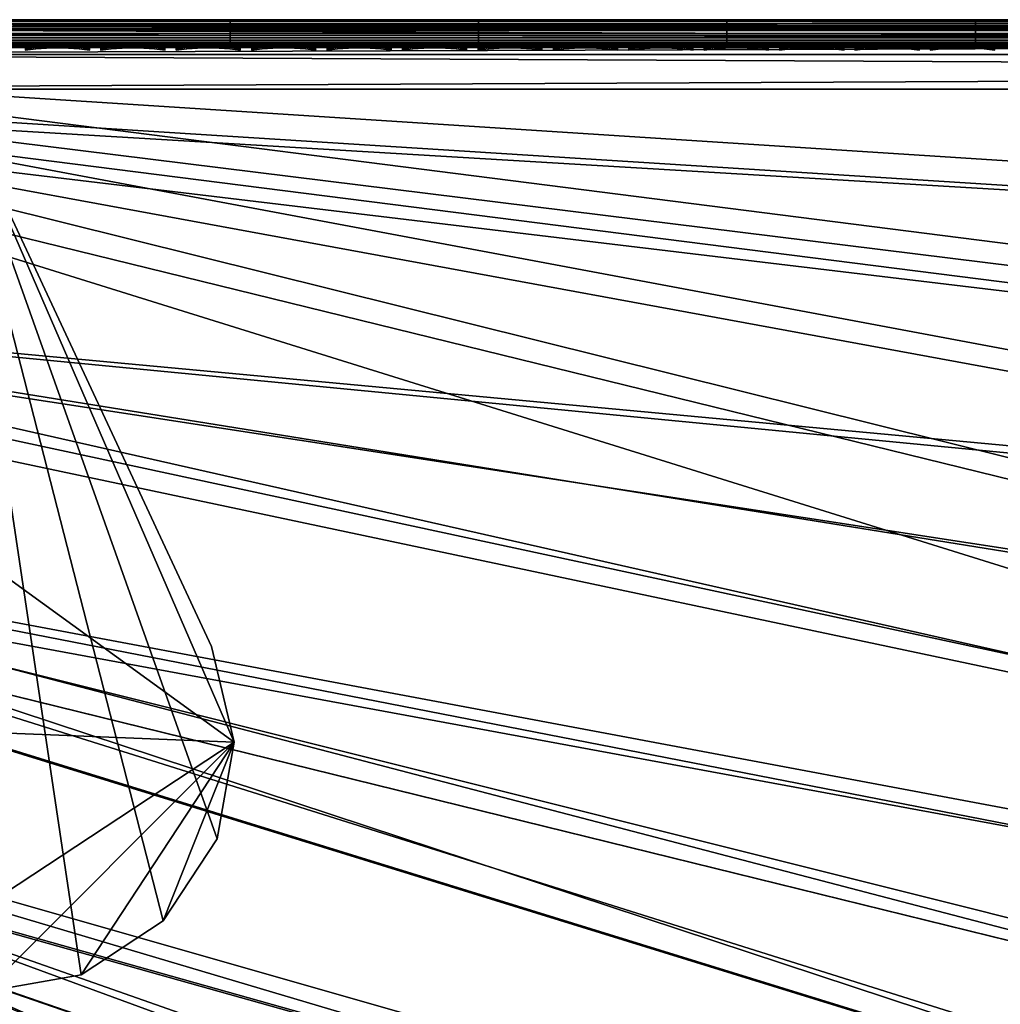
# Model space of a CAD drawing. Header units: inches. Extents: x -6.6 to 28, y -34.7 to 0.
# Tile 71 of 118: x 3 to 6.6, y -3.5 to 0. Entities that reach past the tile are written whole.
import ezdxf

# ---------------------------------------------------------------- set-up
doc = ezdxf.new("R2010")
doc.units = ezdxf.units.IN
doc.header["$LTSCALE"] = 0.03937
doc.header["$MEASUREMENT"] = 0
for name, color, linetype in [('A-FURN-3-ST', 151, 'Continuous'), ('A-FURN-3-ST-LGHW', 32, 'Continuous'), ('A-FURN-3-ST-SEAM', 250, 'Continuous'), ('A-FURN-3-STITCH', 15, 'Continuous')]:
    doc.layers.add(name, color=color, linetype=linetype)
doc.layers.add('A-FURN-3-ST-LM', color=7, linetype='Continuous', true_color=0xffbd7a)

msp = doc.modelspace()

# ---------------------------------------------------------------- meshes
at = {"layer": 'A-FURN-3-ST'}
mesh = msp.add_polyface(dxfattribs=at)
corners = [(25.4519, -12.8555, 17.3055), (25.7576, -12.0646, 17.3055), (25.6619, -12.029, 17.5024), (25.3571, -12.8175, 17.5024), (25.528, -11.9791, 17.6781), (25.2245, -12.7644, 17.6781), (25.3632, -11.9178, 17.8209), (25.0613, -12.699, 17.8209), (25.1786, -11.849, 17.9228), (24.8785, -12.6257, 17.9228), (24.9868, -11.7776, 17.9817), (24.6885, -12.5496, 17.9817), (24.9001, -11.4336, 18), (25.2647, -11.0027, 17.9817), (25.4185, -9.8873, 18), (25.5222, -10.2256, 17.9817), (25.7595, -9.4471, 17.9817), (25.7173, -10.2876, 17.9228), (25.9559, -9.5044, 17.9228), (25.9457, -11.2375, 17.5024), (25.8106, -11.1909, 17.6781), (25.6444, -11.1336, 17.8209), (25.4582, -11.0694, 17.9228), (25.4785, -12.997, 16.9008), (26.0555, -11.4685, 16.9008), (25.8128, -12.0852, 17.1009), (25.8612, -8.3176, 18), (24.3071, -12.9529, 18), (25.9049, -10.3473, 17.8209), (25.4887, -12.8702, 5.2891), (25.4361, -12.8491, 5.1956), (25.7416, -12.0587, 5.1956), (25.7947, -12.0784, 5.2891), (25.3676, -12.8216, 5.1182), (25.6724, -12.0329, 5.1182), (25.2269, -12.7653, 5.0303), (25.5304, -11.98, 5.0303), (25.813, -11.1917, 5.0303), (25.9563, -11.2412, 5.1182), (25.0228, -12.8135, 5), (25.5916, -11.3069, 5), (26.0638, -11.4714, 5.5004), (25.4866, -13.0002, 5.5004), (25.8276, -12.0907, 5.3932), (22.8998, -17.1495, 5), (-0.4975, -3.6411, 5), (23.6754, -15.7381, 5), (-0.1646, -3.0096, 5), (24.3836, -14.2917, 5), (0.1037, -2.348, 5), (26.0888, -9.7751, 5), (0.3045, -1.663, 5), (26.5132, -8.2215, 5), (26.8639, -6.6497, 5), (0.4359, -0.9613, 5), (27.1401, -5.0631, 5), (27.3412, -3.4653, 5), (0.4965, -0.25, 5), (27.4668, -1.8597, 5), (27.5166, -0.25, 5), (27.5166, -0.125, 5.0335), (0.4965, -0.125, 5.0335), (27.5166, -0.0335, 5.125), (0.4965, -0.0335, 5.125), (27.5166, 0, 5.25), (26.9078, 0, 17.75), (1.0969, 0, 17.75), (26.9078, -0.0335, 17.875), (1.0969, -0.0335, 17.875), (26.9078, -0.125, 17.9665), (1.0969, -0.125, 17.9665), (26.9078, -0.25, 18), (1.0969, -0.25, 18), (0.4965, 0, 5.25), (27.7666, 0, 5.5002), (0.2464, 0, 5.5), (27.7578, 0, 16.9007), (0.2464, 0, 16.9), (0.0221, -3.9411, 18), (22.0958, -17.3131, 18), (22.9033, -15.8961, 18), (0.3836, -3.2537, 18), (23.641, -14.4416, 18), (0.6744, -2.5335, 18), (0.8916, -1.7878, 18), (26.227, -6.7283, 18), (1.0329, -1.024, 18), (26.5152, -5.1231, 18), (26.725, -3.5057, 18), (26.856, -1.8801, 18)]
mesh.append_faces([[corners[k] for k in face] for face in [(0, 1, 2, 3), (3, 2, 4, 5), (5, 4, 6, 7), (7, 6, 8, 9), (9, 8, 10, 11), (11, 10, 12), (12, 10, 13), (12, 13, 14), (14, 13, 15), (14, 15, 16), (16, 15, 17, 18), (2, 19, 20, 4), (4, 20, 21, 6), (6, 21, 22, 8), (8, 22, 13, 10), (23, 24, 25), (16, 26, 14), (12, 27, 11), (22, 21, 28, 17), (17, 15, 13, 22), (29, 30, 31, 32), (30, 33, 34, 31), (33, 35, 36, 34), (34, 36, 37, 38), (39, 40, 36), (36, 40, 37), (41, 42, 43), (44, 45, 46), (46, 47, 48), (48, 47, 39), (39, 49, 40), (40, 49, 50), (50, 51, 52), (52, 51, 53), (53, 54, 55), (55, 54, 56), (56, 57, 58), (58, 57, 59), (59, 57, 60), (60, 61, 62), (62, 63, 64), (65, 66, 67), (67, 68, 69), (69, 68, 70), (69, 70, 71), (71, 70, 72), (73, 74, 64), (75, 76, 74), (77, 65, 76), (78, 79, 80), (81, 80, 82), (81, 82, 27), (83, 27, 12), (83, 12, 14), (84, 14, 26), (84, 26, 85), (86, 85, 87), (86, 87, 88), (72, 88, 89), (72, 89, 71)]])
mesh = msp.add_polyface(dxfattribs=at)
corners = [(27.5166, -0.0335, 5.125), (0.4965, -0.125, 5.0335), (0.4965, -0.0335, 5.125), (27.5166, 0, 5.25), (0.4965, 0, 5.25), (0.4008, 0, 5.269), (0.4239, -0.0062, 5.2034), (0.3953, -0.0725, 5.0862), (0.389, -0.1031, 5.0607), (0.3807, -0.1718, 5.0265), (0.3197, 0, 5.3232), (0.2469, -0.006, 5.3254), (0.2655, 0, 5.4043), (0.3556, -0.0061, 5.2295), (0.2955, -0.0061, 5.2709), (0.3001, -0.0718, 5.1228), (0.288, -0.1021, 5.0995), (0.1992, -0.1012, 5.161), (0.2164, -0.0711, 5.1807), (0.2234, -0.1005, 17.4836), (0.1937, -0.1677, 17.5035), (0.3285, -0.1686, 17.6683), (0.3537, -0.1011, 17.6432), (0.4931, -0.1697, 17.8036), (0.5128, -0.1017, 17.7741), (0.8916, -0.1033, 17.9322), (0.8847, -0.1721, 17.9667), (1.0969, -0.125, 17.9665), (0.8967, -0.0727, 17.9065), (1.0969, -0.0335, 17.875), (0.9202, -0.0062, 17.788), (1.0969, 0, 17.75), (0.931, 0, 17.7337), (0.7504, -0.0062, 17.7362), (0.7715, 0, 17.6853), (0.5941, -0.0061, 17.6524), (0.6245, 0, 17.6067), (0.4569, -0.0061, 17.5398), (0.4956, 0, 17.5011), (0.3445, -0.006, 17.4026), (0.3899, 0, 17.3723), (0.2609, -0.006, 17.2462), (0.3112, 0, 17.2253), (0.2095, -0.006, 17.0765), (0.2627, 0, 17.0659), (0.2451, -0.0706, 17.4691), (0.3722, -0.071, 17.6246), (0.5273, -0.0715, 17.7523), (0.6943, -0.1025, 17.8718), (0.7044, -0.0721, 17.8476), (0.1506, -0.0703, 17.2919), (26.9078, -0.0335, 17.875), (0.2464, 0, 5.5), (0.2464, 0, 16.9), (27.7578, 0, 16.9007), (27.7666, 0, 5.5002), (26.9078, 0, 17.75)]
mesh.append_faces([[corners[k] for k in face] for face in [(0, 1, 2), (3, 2, 4), (5, 4, 6), (6, 4, 2), (6, 2, 7), (7, 2, 1), (7, 1, 8), (8, 1, 9), (10, 11, 12), (5, 13, 10), (10, 13, 14), (10, 14, 11), (13, 5, 6), (13, 6, 7, 15), (15, 7, 8, 16), (15, 16, 17, 18), (18, 14, 13, 15), (19, 20, 21, 22), (22, 21, 23, 24), (25, 26, 27), (25, 27, 28), (28, 27, 29), (28, 29, 30), (30, 29, 31), (30, 31, 32), (30, 32, 33), (33, 32, 34), (33, 34, 35), (35, 34, 36), (35, 36, 37), (37, 36, 38), (37, 38, 39), (39, 38, 40), (39, 40, 41), (41, 40, 42), (41, 42, 43), (43, 42, 44), (45, 19, 22, 46), (46, 22, 24, 47), (47, 24, 48, 49), (49, 48, 25, 28), (41, 50, 45, 39), (39, 45, 46, 37), (37, 46, 47, 35), (35, 47, 49, 33), (33, 49, 28, 30), (51, 31, 29), (5, 10, 4), (4, 10, 12), (4, 12, 52), (53, 54, 52), (52, 55, 4), (44, 31, 53), (53, 31, 56), (44, 42, 31), (31, 42, 40), (31, 40, 38), (38, 36, 31), (31, 36, 34), (31, 34, 32)]])
mesh = msp.add_polyface(dxfattribs=at)
corners = [(16.9377, -24.7138, 5), (-1.8485, -5.2936, 5), (-1.3437, -4.7888, 5), (20.1867, -21.1428, 5), (-0.8919, -4.2361, 5), (22.0586, -18.5228, 5), (-0.4975, -3.6411, 5), (23.6754, -15.7381, 5), (-0.1646, -3.0096, 5), (25.0228, -12.8135, 5), (0.1037, -2.348, 5), (26.0888, -9.7751, 5), (0.3045, -1.663, 5), (26.8639, -6.6497, 5), (0.4359, -0.9613, 5), (27.3412, -3.4653, 5), (0.4965, -0.25, 5), (27.5166, -0.125, 5.0335), (0.4965, -0.125, 5.0335), (0.389, -0.1031, 5.0607), (0.3807, -0.1718, 5.0265), (0.2717, -0.1702, 5.0681), (0.288, -0.1021, 5.0995), (0.3053, -0.2466, 5.0381), (0.5128, -0.1017, 17.7741), (0.4931, -0.1697, 17.8036), (0.6808, -0.1709, 17.9044), (0.6943, -0.1025, 17.8718), (0.8847, -0.1721, 17.9667), (0.8916, -0.1033, 17.9322), (1.0969, -0.125, 17.9665), (1.0969, -0.25, 18), (0.8823, -0.2484, 17.9789), (0.6759, -0.2468, 17.9162), (0.4858, -0.2452, 17.8146), (0.3189, -0.2438, 17.6779), (0.3285, -0.1686, 17.6683), (0.1822, -0.2426, 17.5112), (0.3202, -2.9009, 17.9816), (0.3836, -3.2537, 18), (0.6744, -2.5335, 18), (0.5622, -2.2337, 17.9816), (0.8916, -1.7878, 18), (0.737, -1.5626, 17.9816), (1.0329, -1.024, 18), (0.8473, -0.8965, 17.9816), (0.644, -0.8722, 17.9228), (0.4483, -0.8487, 17.8207), (0.2737, -0.8278, 17.6778), (0.1313, -2.8221, 17.9228), (0.3666, -2.1731, 17.9228), (0.5367, -1.5202, 17.9228), (0.1785, -2.1147, 17.8207), (0.344, -1.4793, 17.8207), (0.1719, -1.4429, 17.6778), (0.2655, -0.844, 5.0351), (0.1766, -0.8332, 5.0815), (0.3578, -0.8553, 5.0083), (0.2537, -1.4758, 5.0083), (0.1627, -1.4563, 5.0351), (-1.4471, -5.7395, 18), (17.0833, -23.7206, 18), (-0.8979, -5.1903, 18), (19.2743, -21.3055, 18), (-0.4065, -4.5888, 18), (21.2204, -18.6891, 18), (0.0221, -3.9411, 18), (22.9033, -15.8961, 18), (24.3071, -12.9529, 18), (25.4185, -9.8873, 18), (26.227, -6.7283, 18), (26.725, -3.5057, 18)]
mesh.append_faces([[corners[k] for k in face] for face in [(0, 1, 2), (3, 2, 4), (5, 4, 6), (7, 6, 8), (9, 8, 10), (11, 10, 12), (13, 12, 14), (15, 14, 16), (17, 16, 18), (19, 20, 21, 22), (18, 16, 20), (20, 16, 23), (20, 23, 21), (24, 25, 26, 27), (27, 26, 28, 29), (30, 28, 31), (31, 28, 32), (32, 28, 33), (33, 28, 26), (33, 26, 34), (34, 26, 25), (34, 25, 35), (35, 25, 36), (35, 36, 37), (38, 39, 40), (38, 40, 41), (41, 40, 42), (41, 42, 43), (43, 42, 44), (43, 44, 45), (45, 44, 31), (45, 31, 32), (45, 32, 46), (46, 32, 33), (46, 33, 47), (47, 33, 34), (47, 34, 48), (48, 34, 35), (48, 35, 37), (49, 38, 41, 50), (50, 41, 43, 51), (51, 43, 45, 46), (52, 50, 51, 53), (53, 51, 46, 47), (54, 53, 47, 48), (55, 56, 23), (55, 23, 57), (57, 23, 16), (57, 16, 14), (57, 14, 58), (58, 14, 12), (58, 59, 55, 57), (60, 61, 62), (62, 63, 64), (64, 65, 66), (66, 67, 39), (39, 68, 40), (40, 69, 42), (42, 70, 44), (44, 71, 31)]])
at = {"layer": 'A-FURN-3-ST-LGHW'}
mesh = msp.add_polyface(dxfattribs=at)
corners = [(2.7639, -0.2215, 5.0005), (3.796, -2.6008, 5.0005), (3.7143, -2.2568, 5.0005), (3.7348, -2.9491, 5.0005), (3.5406, -3.2447, 5.0005), (3.2453, -3.4391, 5.0005), (2.897, -3.5007, 5.0005), (2.5528, -3.4194, 5.0005), (0.5166, -2.4711, 5.0005), (0.5154, -0.2226, 5.0005), (3.7143, -2.2568, 4.7507), (3.796, -2.6008, 4.7507), (3.7348, -2.9491, 4.7507), (3.5406, -3.2447, 4.7507), (3.2453, -3.4391, 4.7507), (2.897, -3.5007, 4.7507), (2.5528, -3.4194, 4.7507), (2.7639, -0.2215, 4.7507), (0.5154, -0.2226, 4.7507), (0.5166, -2.4711, 4.7507)]
mesh.append_faces([[corners[k] for k in face] for face in [(1, 10, 2), (1, 11, 10), (3, 11, 1), (3, 12, 11), (4, 12, 3), (4, 13, 12), (5, 13, 4), (5, 14, 13), (6, 14, 5), (6, 15, 14), (16, 6, 7), (16, 15, 6), (19, 7, 8), (19, 16, 7), (0, 10, 17), (0, 2, 10)]])
mesh.append_faces([[corners[k] for k in face] for face in [(0, 1, 2), (11, 17, 10), (18, 8, 9), (17, 9, 0)]], dxfattribs={"vtx0": -1})
mesh.append_faces([[corners[k] for k in face] for face in [(0, 3, 1), (0, 4, 3), (0, 5, 4), (0, 6, 5), (0, 7, 6), (0, 8, 7), (11, 18, 17), (11, 19, 18), (11, 16, 19), (11, 15, 16), (11, 14, 15), (11, 13, 14)]], dxfattribs={"vtx0": -1, "vtx2": -1})
mesh.append_faces([[corners[k] for k in face] for face in [(0, 9, 8), (11, 12, 13), (18, 19, 8), (17, 18, 9)]], dxfattribs={"vtx2": -1})
at = {"layer": 'A-FURN-3-ST-LM'}
mesh = msp.add_polyface(dxfattribs=at)
corners = [(0.2464, -0.1, 18.5), (0.2464, -0.05, 18.4866), (0.173, -0.1192, 18.5), (0.1485, -0.0756, 18.4866), (0.2464, -0.0134, 18.45), (0.2464, 0, 18.4), (0.1306, -0.0437, 18.45), (27.7625, -0.1, 18.5), (27.7625, -0.05, 18.4866), (27.7625, -0.0134, 18.45), (-2.4088, -5.2463, 18.5), (16.0058, -26.0967, 18.5), (-1.8727, -4.7646, 18.5), (19.4594, -22.6431, 18.5), (-1.391, -4.2285, 18.5), (21.4759, -20.0847, 18.5), (-0.9694, -3.6439, 18.5), (23.2425, -17.3478, 18.5), (-0.6126, -3.0177, 18.5), (24.0271, -15.9199, 18.5), (24.7435, -14.4566, 18.5), (-0.3247, -2.3569, 18.5), (25.3901, -12.9612, 18.5), (25.9656, -11.4369, 18.5), (26.4685, -9.8873, 18.5), (-0.1091, -1.6692, 18.5), (26.8978, -8.3156, 18.5), (27.2525, -6.7254, 18.5), (0.0318, -0.9624, 18.5), (27.7625, 0, 18.4), (0.2464, 0, 18), (27.3509, -6.745, 18), (26.9951, -8.3397, 18), (-0.206, -1.6444, 18), (26.5646, -9.916, 18), (-0.4184, -2.322, 18), (26.0602, -11.4701, 18), (25.4831, -12.9988, 18), (24.8346, -14.4986, 18), (-0.702, -2.9729, 18), (24.1161, -15.9661, 18), (23.3293, -17.3981, 18), (-1.0535, -3.5899, 18), (21.5575, -20.143, 18), (-1.4689, -4.1657, 18), (19.5352, -22.7089, 18), (-1.9434, -4.6939, 18), (0.124, -0.032, 18.4)]
mesh.append_faces([[corners[k] for k in face] for face in [(0, 1, 2), (2, 1, 3), (1, 4, 3), (4, 5, 6), (0, 7, 1), (1, 8, 4), (4, 9, 5), (10, 11, 12), (12, 13, 14), (14, 15, 16), (16, 17, 18), (18, 17, 19), (18, 19, 20), (18, 20, 21), (21, 20, 22), (21, 22, 23), (23, 24, 21), (21, 24, 25), (25, 24, 26), (25, 26, 27), (27, 0, 28), (27, 28, 25), (5, 29, 30), (30, 47, 5)]])
mesh.append_faces([[corners[k] for k in face] for face in [(33, 34, 35), (35, 38, 39), (39, 41, 42), (42, 43, 44), (44, 45, 46)]], dxfattribs={"vtx0": -1, "vtx1": -1})
mesh.append_faces([[corners[k] for k in face] for face in [(30, 32, 33)]], dxfattribs={"vtx0": -1, "vtx1": -1, "vtx2": -1})
mesh.append_faces([[corners[k] for k in face] for face in [(35, 34, 36), (35, 36, 37), (39, 38, 40), (39, 40, 41)]], dxfattribs={"vtx0": -1, "vtx2": -1})
mesh.append_faces([[corners[k] for k in face] for face in [(31, 32, 30), (32, 34, 33), (37, 38, 35)]], dxfattribs={"vtx1": -1, "vtx2": -1})
mesh = msp.add_polyface(dxfattribs=at)
corners = [(27.3506, -6.7449, 18.4001), (27.3374, -6.7423, 18.45), (26.9948, -8.3397, 18.4001), (26.9818, -8.3364, 18.45), (26.5643, -9.9159, 18.4001), (26.5514, -9.912, 18.45), (26.0599, -11.47, 18.4001), (26.0473, -11.4656, 18.45), (25.4828, -12.9987, 18.4001), (27.3015, -6.7352, 18.4866), (26.9463, -8.3276, 18.4866), (26.5164, -9.9016, 18.4866), (26.0127, -11.4535, 18.4866), (25.4365, -12.9799, 18.4866), (25.4704, -12.9937, 18.45), (27.5319, -5.1203, 18.5), (27.2525, -6.7254, 18.5), (26.8978, -8.3156, 18.5), (26.4685, -9.8873, 18.5), (25.9656, -11.4369, 18.5), (0.2464, -0.05, 18.4866), (27.7625, -0.1, 18.5), (27.7625, -0.05, 18.4866), (0.2464, -0.0134, 18.45), (27.7625, -0.0134, 18.45), (0.2464, 0, 18.4), (27.7625, 0, 18.4), (27.3509, -6.745, 18), (26.9951, -8.3397, 18), (26.5646, -9.916, 18), (26.0602, -11.4701, 18), (25.4831, -12.9988, 18), (0.2464, -0.1, 18.5), (27.7353, -3.5038, 18.5), (27.8622, -1.8796, 18.5), (0.2464, 0, 18), (27.7628, 0, 18), (27.8351, -3.514, 18), (27.6311, -5.1352, 18)]
mesh.append_faces([[corners[k] for k in face] for face in [(0, 1, 2), (2, 1, 3), (2, 3, 4), (4, 3, 5), (4, 5, 6), (6, 5, 7), (6, 7, 8), (1, 9, 10, 3), (3, 10, 11, 5), (5, 11, 12, 7), (7, 12, 13, 14), (9, 15, 16), (9, 16, 10), (10, 16, 17), (10, 17, 11), (11, 17, 18), (11, 18, 12), (12, 18, 19), (12, 19, 13), (20, 21, 22), (23, 22, 24), (25, 24, 26), (27, 0, 28), (28, 0, 2), (28, 2, 29), (29, 2, 4), (29, 4, 30), (30, 4, 6), (30, 6, 31), (15, 32, 16), (15, 33, 32), (32, 33, 34), (32, 34, 21), (35, 26, 36)]])
mesh.append_faces([[corners[k] for k in face] for face in [(36, 37, 35)]], dxfattribs={"vtx0": -1, "vtx1": -1})
mesh.append_faces([[corners[k] for k in face] for face in [(35, 37, 38), (35, 38, 27)]], dxfattribs={"vtx0": -1, "vtx2": -1})
at = {"layer": 'A-FURN-3-ST-SEAM'}
mesh = msp.add_polyface(dxfattribs=at)
corners = [(5.5698, -0.1, 17.9), (6.4645, -0.0929, 17.9255), (5.5698, -0.0929, 17.9255), (4.6761, -0.1, 17.9), (4.6761, -0.0929, 17.9255), (3.7823, -0.1, 17.9), (3.7823, -0.0929, 17.9255), (2.8885, -0.1, 17.9), (2.8885, -0.0929, 17.9255), (1.1009, -0.1, 17.9), (6.4645, -0.0812, 17.939), (5.5698, -0.0812, 17.939), (4.6761, -0.0812, 17.939), (3.7823, -0.0812, 17.939), (2.8885, -0.0812, 17.939), (2.8885, -0.0019, 17.8868), (2.8885, -0.0003, 17.9045), (3.7823, -0.0003, 17.9045), (3.7823, -0.0019, 17.8868), (4.6761, -0.0003, 17.9045), (4.6761, -0.0019, 17.8868), (5.5698, -0.0003, 17.9045), (5.5698, -0.0019, 17.8868), (6.4645, -0.0003, 17.9045), (6.4645, -0.0019, 17.8868), (5.5698, -0.0965, 17.8826), (6.4645, -0.1, 17.9), (2.8885, -0.0965, 17.8826), (2.8885, -0.0872, 17.8675), (3.7823, -0.0872, 17.8675), (3.7823, -0.0965, 17.8826), (4.6761, -0.0872, 17.8675), (4.6761, -0.0965, 17.8826), (5.5698, -0.0872, 17.8675), (6.4645, -0.0872, 17.8675), (6.4645, -0.0965, 17.8826), (2.8885, -0.0734, 17.8563), (3.7823, -0.0734, 17.8563), (4.6761, -0.0734, 17.8563), (5.5698, -0.0734, 17.8563), (6.4645, -0.0734, 17.8563), (2.8885, -0.0567, 17.8505), (3.7823, -0.0567, 17.8505), (4.6761, -0.0567, 17.8505), (5.5698, -0.0567, 17.8505), (2.8885, -0.0228, 17.8588), (3.7823, -0.0228, 17.8588), (4.6761, -0.0228, 17.8588), (5.5698, -0.0228, 17.8588), (1.1009, -0.0965, 17.8826), (5.5698, -0.0051, 17.9217), (4.6761, -0.0051, 17.9217), (3.7823, -0.0051, 17.9217), (2.8885, -0.0051, 17.9217), (5.5698, -0.0155, 17.9362), (4.6761, -0.0155, 17.9362), (3.7823, -0.0155, 17.9362), (2.8885, -0.0155, 17.9362), (5.5698, -0.0304, 17.9459), (4.6761, -0.0304, 17.9459), (3.7823, -0.0304, 17.9459), (2.8885, -0.0304, 17.9459), (5.5698, -0.039, 17.8515), (4.6761, -0.039, 17.8515), (3.7823, -0.039, 17.8515), (2.8885, -0.039, 17.8515), (5.5698, -0.0655, 17.9472), (4.6761, -0.0655, 17.9472), (3.7823, -0.0655, 17.9472), (2.8885, -0.0655, 17.9472), (1.1009, -0.0304, 17.9459), (1.1009, -0.0655, 17.9472), (1.1009, -0.0812, 17.939)]
mesh.append_faces([[corners[k] for k in face] for face in [(0, 1, 2), (0, 2, 3), (3, 2, 4), (3, 4, 5), (5, 4, 6), (5, 6, 7), (7, 6, 8), (7, 8, 9), (0, 25, 26), (25, 0, 32), (32, 0, 3), (32, 3, 30), (30, 3, 5), (30, 5, 27), (27, 5, 7), (27, 7, 49), (69, 61, 70, 71), (14, 69, 71, 72)]])
mesh.append_faces([[corners[k] for k in face] for face in [(6, 13, 14, 8), (52, 17, 16, 53), (56, 52, 53, 57), (60, 56, 57, 61), (64, 42, 41, 65), (46, 64, 65, 45), (68, 60, 61, 69), (13, 68, 69, 14)]], dxfattribs={"vtx0": -1})
mesh.append_faces([[corners[k] for k in face] for face in [(1, 10, 11, 2), (2, 11, 12, 4), (4, 12, 13, 6), (18, 17, 19, 20), (20, 19, 21, 22), (22, 21, 23, 24), (30, 29, 31, 32), (32, 31, 33, 25), (25, 33, 34, 35), (29, 37, 38, 31), (31, 38, 39, 33), (33, 39, 40, 34), (37, 42, 43, 38), (38, 43, 44, 39), (46, 18, 20, 47), (47, 20, 22, 48), (50, 21, 19, 51), (51, 19, 17, 52), (54, 50, 51, 55), (55, 51, 52, 56), (58, 54, 55, 59), (59, 55, 56, 60), (63, 43, 42, 64), (47, 63, 64, 46), (67, 59, 60, 68), (12, 67, 68, 13)]], dxfattribs={"vtx0": -1, "vtx2": -1})
mesh.append_faces([[corners[k] for k in face] for face in [(15, 16, 17, 18), (27, 28, 29, 30), (28, 36, 37, 29), (36, 41, 42, 37), (45, 15, 18, 46), (62, 44, 43, 63), (48, 62, 63, 47), (66, 58, 59, 67), (11, 66, 67, 12)]], dxfattribs={"vtx2": -1})
mesh = msp.add_polyface(dxfattribs=at)
corners = [(8.2512, -0.1, 17.9), (11.828, -0.0962, 17.9191), (8.2512, -0.0929, 17.9255), (7.3574, -0.1, 17.9), (7.3574, -0.0929, 17.9255), (6.4645, -0.1, 17.9), (6.4645, -0.0929, 17.9255), (5.5698, -0.1, 17.9), (11.828, -0.0854, 17.9354), (8.2512, -0.0812, 17.939), (7.3574, -0.0812, 17.939), (6.4645, -0.0812, 17.939), (6.4645, -0.0019, 17.8868), (6.4645, -0.0003, 17.9045), (7.3574, -0.0003, 17.9045), (7.3574, -0.0019, 17.8868), (8.2512, -0.0003, 17.9045), (8.2512, -0.0019, 17.8868), (11.828, 0, 17.9), (11.828, -0.0038, 17.9192), (8.2512, -0.0051, 17.9217), (11.828, -0.0147, 17.9354), (8.2512, -0.0155, 17.9362), (11.828, -0.0309, 17.9462), (8.2512, -0.0304, 17.9459), (11.828, -0.05, 17.95), (8.2512, -0.0655, 17.9472), (11.828, -0.0691, 17.9462), (11.828, -0.0038, 17.8809), (11.828, -0.0146, 17.8647), (8.2512, -0.0228, 17.8588), (11.828, -0.0308, 17.8538), (8.2512, -0.039, 17.8515), (11.828, -0.05, 17.85), (8.2512, -0.0567, 17.8505), (11.828, -0.0691, 17.8538), (8.2512, -0.0734, 17.8563), (11.828, -0.0853, 17.8646), (8.2512, -0.0872, 17.8675), (11.828, -0.0962, 17.8809), (8.2512, -0.0965, 17.8826), (11.828, -0.1, 17.9), (5.5698, -0.0965, 17.8826), (6.4645, -0.0965, 17.8826), (7.3574, -0.0965, 17.8826), (6.4645, -0.0872, 17.8675), (7.3574, -0.0872, 17.8675), (6.4645, -0.0734, 17.8563), (7.3574, -0.0734, 17.8563), (5.5698, -0.0734, 17.8563), (5.5698, -0.0567, 17.8505), (6.4645, -0.0567, 17.8505), (7.3574, -0.0567, 17.8505), (5.5698, -0.0228, 17.8588), (5.5698, -0.0019, 17.8868), (6.4645, -0.0228, 17.8588), (7.3574, -0.0228, 17.8588), (7.3574, -0.039, 17.8515), (7.3574, -0.0051, 17.9217), (6.4645, -0.0051, 17.9217), (5.5698, -0.0003, 17.9045), (5.5698, -0.0051, 17.9217), (7.3574, -0.0155, 17.9362), (6.4645, -0.0155, 17.9362), (5.5698, -0.0155, 17.9362), (7.3574, -0.0304, 17.9459), (6.4645, -0.0304, 17.9459), (5.5698, -0.0304, 17.9459), (7.3574, -0.0655, 17.9472), (5.5698, -0.039, 17.8515), (6.4645, -0.039, 17.8515), (5.5698, -0.0655, 17.9472), (6.4645, -0.0655, 17.9472), (5.5698, -0.0812, 17.939)]
mesh.append_faces([[corners[k] for k in face] for face in [(0, 1, 2), (0, 2, 3), (3, 2, 4), (3, 4, 5), (5, 4, 6), (5, 6, 7), (2, 8, 9), (2, 9, 10, 4), (15, 14, 16, 17), (17, 16, 18), (19, 16, 20), (21, 20, 22), (23, 22, 24), (25, 24, 26), (27, 26, 9), (18, 28, 17), (17, 28, 29), (17, 29, 30), (30, 31, 32), (32, 33, 34), (34, 35, 36), (36, 37, 38), (38, 39, 40), (40, 41, 0), (5, 42, 43), (5, 43, 3), (3, 43, 44), (3, 44, 0), (0, 44, 40), (44, 46, 38, 40), (46, 48, 36, 38), (48, 52, 34, 36), (56, 15, 17, 30), (56, 30, 32, 57), (57, 32, 34, 52), (20, 16, 14, 58), (22, 20, 58, 62), (24, 22, 62, 65), (10, 9, 26, 68), (68, 26, 24, 65)]])
mesh.append_faces([[corners[k] for k in face] for face in [(12, 13, 14, 15), (43, 45, 46, 44), (45, 47, 48, 46), (47, 51, 52, 48), (55, 12, 15, 56), (51, 70, 57, 52), (70, 55, 56, 57), (66, 72, 68, 65), (72, 11, 10, 68)]], dxfattribs={"vtx0": -1})
mesh.append_faces([[corners[k] for k in face] for face in [(49, 50, 51, 47), (53, 54, 12, 55), (59, 13, 60, 61), (63, 59, 61, 64), (66, 63, 64, 67)]], dxfattribs={"vtx0": -1, "vtx2": -1})
mesh.append_faces([[corners[k] for k in face] for face in [(4, 10, 11, 6), (58, 14, 13, 59), (62, 58, 59, 63), (65, 62, 63, 66), (50, 69, 70, 51), (69, 53, 55, 70), (67, 71, 72, 66), (71, 73, 11, 72)]], dxfattribs={"vtx2": -1})
at = {"layer": 'A-FURN-3-STITCH'}
mesh = msp.add_polymesh((7, 4), dxfattribs=at)
for k, corner in enumerate([(3.0437, -0.1007, 17.9499), (3.0437, -0.1028, 17.9514), (3.0438, -0.1071, 17.9543), (3.0438, -0.1093, 17.9558), (3.0822, -0.0964, 17.9556), (3.0822, -0.096, 17.9608), (3.0823, -0.1003, 17.9637), (3.0822, -0.105, 17.9615), (3.121, -0.0938, 17.9588), (3.1211, -0.0934, 17.964), (3.1212, -0.0977, 17.9669), (3.1211, -0.1024, 17.9646), (3.1601, -0.0929, 17.9594), (3.1602, -0.0926, 17.9646), (3.1603, -0.0969, 17.9675), (3.1602, -0.1016, 17.9652), (3.1992, -0.0938, 17.9575), (3.1993, -0.0934, 17.9627), (3.1993, -0.0977, 17.9656), (3.1993, -0.1024, 17.9633), (3.2379, -0.0964, 17.953), (3.238, -0.096, 17.9582), (3.2381, -0.1003, 17.9611), (3.238, -0.105, 17.9589), (3.2762, -0.1007, 17.9461), (3.2762, -0.1028, 17.9476), (3.2762, -0.1071, 17.9505), (3.2763, -0.1093, 17.9519)]):
    mesh.set_mesh_vertex(divmod(k, 4), corner)
mesh = msp.add_polymesh((7, 4), dxfattribs=at)
for k, corner in enumerate([(3.3152, -0.1007, 17.9499), (3.3153, -0.1028, 17.9514), (3.3153, -0.1071, 17.9543), (3.3153, -0.1093, 17.9558), (3.3537, -0.0964, 17.9556), (3.3538, -0.096, 17.9608), (3.3538, -0.1003, 17.9637), (3.3538, -0.105, 17.9615), (3.3926, -0.0938, 17.9588), (3.3927, -0.0934, 17.964), (3.3927, -0.0977, 17.9669), (3.3927, -0.1024, 17.9646), (3.4317, -0.0929, 17.9594), (3.4317, -0.0926, 17.9646), (3.4318, -0.0969, 17.9675), (3.4318, -0.1016, 17.9652), (3.4707, -0.0938, 17.9575), (3.4708, -0.0934, 17.9627), (3.4708, -0.0977, 17.9656), (3.4708, -0.1024, 17.9633), (3.5095, -0.0964, 17.953), (3.5096, -0.096, 17.9582), (3.5096, -0.1003, 17.9611), (3.5096, -0.105, 17.9589), (3.5477, -0.1007, 17.9461), (3.5477, -0.1028, 17.9476), (3.5478, -0.1071, 17.9505), (3.5478, -0.1093, 17.9519)]):
    mesh.set_mesh_vertex(divmod(k, 4), corner)
mesh = msp.add_polymesh((7, 4), dxfattribs=at)
for k, corner in enumerate([(3.5868, -0.1007, 17.9499), (3.5868, -0.1028, 17.9514), (3.5868, -0.1071, 17.9543), (3.5869, -0.1093, 17.9558), (3.6252, -0.0964, 17.9556), (3.6253, -0.096, 17.9608), (3.6253, -0.1003, 17.9637), (3.6253, -0.105, 17.9615), (3.6641, -0.0938, 17.9588), (3.6642, -0.0934, 17.964), (3.6642, -0.0977, 17.9669), (3.6642, -0.1024, 17.9646), (3.7032, -0.0929, 17.9594), (3.7033, -0.0926, 17.9646), (3.7033, -0.0969, 17.9675), (3.7033, -0.1016, 17.9652), (3.7422, -0.0938, 17.9575), (3.7423, -0.0934, 17.9627), (3.7424, -0.0977, 17.9656), (3.7423, -0.1024, 17.9633), (3.781, -0.0964, 17.953), (3.7811, -0.096, 17.9582), (3.7811, -0.1003, 17.9611), (3.7811, -0.105, 17.9589), (3.8192, -0.1007, 17.9461), (3.8193, -0.1028, 17.9476), (3.8193, -0.1071, 17.9505), (3.8193, -0.1093, 17.9519)]):
    mesh.set_mesh_vertex(divmod(k, 4), corner)
mesh = msp.add_polymesh((7, 4), dxfattribs=at)
for k, corner in enumerate([(3.8583, -0.1007, 17.9499), (3.8583, -0.1028, 17.9514), (3.8584, -0.1071, 17.9543), (3.8584, -0.1093, 17.9558), (3.8967, -0.0964, 17.9556), (3.8968, -0.096, 17.9608), (3.8969, -0.1003, 17.9637), (3.8968, -0.105, 17.9615), (3.9356, -0.0938, 17.9588), (3.9357, -0.0934, 17.964), (3.9358, -0.0977, 17.9669), (3.9357, -0.1024, 17.9646), (3.9747, -0.0929, 17.9594), (3.9748, -0.0926, 17.9646), (3.9749, -0.0969, 17.9675), (3.9748, -0.1016, 17.9652), (4.0138, -0.0938, 17.9575), (4.0138, -0.0934, 17.9627), (4.0139, -0.0977, 17.9656), (4.0139, -0.1024, 17.9633), (4.0525, -0.0964, 17.953), (4.0526, -0.096, 17.9582), (4.0527, -0.1003, 17.9611), (4.0526, -0.105, 17.9589), (4.0908, -0.1007, 17.9461), (4.0908, -0.1028, 17.9476), (4.0908, -0.1071, 17.9505), (4.0909, -0.1093, 17.9519)]):
    mesh.set_mesh_vertex(divmod(k, 4), corner)
mesh = msp.add_polymesh((7, 4), dxfattribs=at)
for k, corner in enumerate([(4.1298, -0.1007, 17.9499), (4.1298, -0.1028, 17.9514), (4.1299, -0.1071, 17.9543), (4.1299, -0.1093, 17.9558), (4.1683, -0.0964, 17.9556), (4.1684, -0.096, 17.9608), (4.1684, -0.1003, 17.9637), (4.1684, -0.105, 17.9615), (4.2072, -0.0938, 17.9588), (4.2072, -0.0934, 17.964), (4.2073, -0.0977, 17.9669), (4.2073, -0.1024, 17.9646), (4.2462, -0.0929, 17.9594), (4.2463, -0.0926, 17.9646), (4.2464, -0.0969, 17.9675), (4.2463, -0.1016, 17.9652), (4.2853, -0.0938, 17.9575), (4.2854, -0.0934, 17.9627), (4.2854, -0.0977, 17.9656), (4.2854, -0.1024, 17.9633), (4.3241, -0.0964, 17.953), (4.3241, -0.096, 17.9582), (4.3242, -0.1003, 17.9611), (4.3242, -0.105, 17.9589), (4.3623, -0.1007, 17.9461), (4.3623, -0.1028, 17.9476), (4.3624, -0.1071, 17.9505), (4.3624, -0.1093, 17.9519)]):
    mesh.set_mesh_vertex(divmod(k, 4), corner)
mesh = msp.add_polymesh((7, 4), dxfattribs=at)
for k, corner in enumerate([(4.4014, -0.1007, 17.9499), (4.4014, -0.1028, 17.9514), (4.4014, -0.1071, 17.9543), (4.4014, -0.1093, 17.9558), (4.4398, -0.0964, 17.9556), (4.4399, -0.096, 17.9608), (4.4399, -0.1003, 17.9637), (4.4399, -0.105, 17.9615), (4.4787, -0.0938, 17.9588), (4.4788, -0.0934, 17.964), (4.4788, -0.0977, 17.9669), (4.4788, -0.1024, 17.9646), (4.5178, -0.0929, 17.9594), (4.5179, -0.0926, 17.9646), (4.5179, -0.0969, 17.9675), (4.5179, -0.1016, 17.9652), (4.5568, -0.0938, 17.9575), (4.5569, -0.0934, 17.9627), (4.557, -0.0977, 17.9656), (4.5569, -0.1024, 17.9633), (4.5956, -0.0964, 17.953), (4.5957, -0.096, 17.9582), (4.5957, -0.1003, 17.9611), (4.5957, -0.105, 17.9589), (4.6338, -0.1007, 17.9461), (4.6338, -0.1028, 17.9476), (4.6339, -0.1071, 17.9505), (4.6339, -0.1093, 17.9519)]):
    mesh.set_mesh_vertex(divmod(k, 4), corner)
mesh = msp.add_polymesh((7, 4), dxfattribs=at)
for k, corner in enumerate([(4.6729, -0.1007, 17.9499), (4.6729, -0.1028, 17.9514), (4.673, -0.1071, 17.9543), (4.673, -0.1093, 17.9558), (4.7113, -0.0964, 17.9556), (4.7114, -0.096, 17.9608), (4.7115, -0.1003, 17.9637), (4.7114, -0.105, 17.9615), (4.7502, -0.0938, 17.9588), (4.7503, -0.0934, 17.964), (4.7504, -0.0977, 17.9669), (4.7503, -0.1024, 17.9646), (4.7893, -0.0929, 17.9594), (4.7894, -0.0926, 17.9646), (4.7894, -0.0969, 17.9675), (4.7894, -0.1016, 17.9652), (4.8284, -0.0938, 17.9575), (4.8284, -0.0934, 17.9627), (4.8285, -0.0977, 17.9656), (4.8284, -0.1024, 17.9633), (4.8671, -0.0964, 17.953), (4.8672, -0.096, 17.9582), (4.8672, -0.1003, 17.9611), (4.8672, -0.105, 17.9589), (4.9054, -0.1007, 17.9461), (4.9054, -0.1028, 17.9476), (4.9054, -0.1071, 17.9505), (4.9055, -0.1093, 17.9519)]):
    mesh.set_mesh_vertex(divmod(k, 4), corner)
mesh = msp.add_polymesh((7, 4), dxfattribs=at)
for k, corner in enumerate([(4.9444, -0.1007, 17.9499), (4.9444, -0.1028, 17.9514), (4.9445, -0.1071, 17.9543), (4.9445, -0.1093, 17.9558), (4.9829, -0.0964, 17.9556), (4.9829, -0.096, 17.9608), (4.983, -0.1003, 17.9637), (4.983, -0.105, 17.9615), (5.0217, -0.0938, 17.9588), (5.0218, -0.0934, 17.964), (5.0219, -0.0977, 17.9669), (5.0218, -0.1024, 17.9646), (5.0608, -0.0929, 17.9594), (5.0609, -0.0926, 17.9646), (5.061, -0.0969, 17.9675), (5.0609, -0.1016, 17.9652), (5.0999, -0.0938, 17.9575), (5.1, -0.0934, 17.9627), (5.1, -0.0977, 17.9656), (5.1, -0.1024, 17.9633), (5.1386, -0.0964, 17.953), (5.1387, -0.096, 17.9582), (5.1388, -0.1003, 17.9611), (5.1387, -0.105, 17.9589), (5.1769, -0.1007, 17.9461), (5.1769, -0.1028, 17.9476), (5.177, -0.1071, 17.9505), (5.177, -0.1093, 17.9519)]):
    mesh.set_mesh_vertex(divmod(k, 4), corner)
mesh = msp.add_polymesh((7, 4), dxfattribs=at)
for k, corner in enumerate([(5.2159, -0.1007, 17.9499), (5.216, -0.1028, 17.9514), (5.216, -0.1071, 17.9543), (5.216, -0.1093, 17.9558), (5.2544, -0.0964, 17.9556), (5.2545, -0.096, 17.9608), (5.2545, -0.1003, 17.9637), (5.2545, -0.105, 17.9615), (5.2933, -0.0938, 17.9588), (5.2934, -0.0934, 17.964), (5.2934, -0.0977, 17.9669), (5.2934, -0.1024, 17.9646), (5.3324, -0.0929, 17.9594), (5.3325, -0.0926, 17.9646), (5.3325, -0.0969, 17.9675), (5.3325, -0.1016, 17.9652), (5.3714, -0.0938, 17.9575), (5.3715, -0.0934, 17.9627), (5.3715, -0.0977, 17.9656), (5.3715, -0.1024, 17.9633), (5.4102, -0.0964, 17.953), (5.4103, -0.096, 17.9582), (5.4103, -0.1003, 17.9611), (5.4103, -0.105, 17.9589), (5.4484, -0.1007, 17.9461), (5.4484, -0.1028, 17.9476), (5.4485, -0.1071, 17.9505), (5.4485, -0.1093, 17.9519)]):
    mesh.set_mesh_vertex(divmod(k, 4), corner)
mesh = msp.add_polymesh((7, 4), dxfattribs=at)
for k, corner in enumerate([(5.4875, -0.1007, 17.9499), (5.4875, -0.1028, 17.9514), (5.4875, -0.1071, 17.9543), (5.4876, -0.1093, 17.9558), (5.5259, -0.0964, 17.9556), (5.526, -0.096, 17.9608), (5.5261, -0.1003, 17.9637), (5.526, -0.105, 17.9615), (5.5648, -0.0938, 17.9588), (5.5649, -0.0934, 17.964), (5.5649, -0.0977, 17.9669), (5.5649, -0.1024, 17.9646), (5.6039, -0.0929, 17.9594), (5.604, -0.0926, 17.9646), (5.604, -0.0969, 17.9675), (5.604, -0.1016, 17.9652), (5.6429, -0.0938, 17.9575), (5.643, -0.0934, 17.9627), (5.6431, -0.0977, 17.9656), (5.643, -0.1024, 17.9633), (5.6817, -0.0964, 17.953), (5.6818, -0.096, 17.9582), (5.6818, -0.1003, 17.9611), (5.6818, -0.105, 17.9589), (5.7199, -0.1007, 17.9461), (5.72, -0.1028, 17.9476), (5.72, -0.1071, 17.9505), (5.72, -0.1093, 17.9519)]):
    mesh.set_mesh_vertex(divmod(k, 4), corner)
mesh = msp.add_polymesh((7, 4), dxfattribs=at)
for k, corner in enumerate([(5.759, -0.1007, 17.9499), (5.759, -0.1028, 17.9514), (5.7591, -0.1071, 17.9543), (5.7591, -0.1093, 17.9558), (5.7974, -0.0964, 17.9556), (5.7975, -0.096, 17.9608), (5.7976, -0.1003, 17.9637), (5.7975, -0.105, 17.9615), (5.8363, -0.0938, 17.9588), (5.8364, -0.0934, 17.964), (5.8365, -0.0977, 17.9669), (5.8364, -0.1024, 17.9646), (5.8754, -0.0929, 17.9594), (5.8755, -0.0926, 17.9646), (5.8756, -0.0969, 17.9675), (5.8755, -0.1016, 17.9652), (5.9145, -0.0938, 17.9575), (5.9146, -0.0934, 17.9627), (5.9146, -0.0977, 17.9656), (5.9146, -0.1024, 17.9633), (5.9532, -0.0964, 17.953), (5.9533, -0.096, 17.9582), (5.9534, -0.1003, 17.9611), (5.9533, -0.105, 17.9589), (5.9915, -0.1007, 17.9461), (5.9915, -0.1028, 17.9476), (5.9915, -0.1071, 17.9505), (5.9916, -0.1093, 17.9519)]):
    mesh.set_mesh_vertex(divmod(k, 4), corner)
mesh = msp.add_polymesh((7, 4), dxfattribs=at)
for k, corner in enumerate([(6.0305, -0.1007, 17.9499), (6.0306, -0.1028, 17.9514), (6.0306, -0.1071, 17.9543), (6.0306, -0.1093, 17.9558), (6.069, -0.0964, 17.9556), (6.0691, -0.096, 17.9608), (6.0691, -0.1003, 17.9637), (6.0691, -0.105, 17.9615), (6.1079, -0.0938, 17.9588), (6.108, -0.0934, 17.964), (6.108, -0.0977, 17.9669), (6.108, -0.1024, 17.9646), (6.147, -0.0929, 17.9594), (6.147, -0.0926, 17.9646), (6.1471, -0.0969, 17.9675), (6.1471, -0.1016, 17.9652), (6.186, -0.0938, 17.9575), (6.1861, -0.0934, 17.9627), (6.1861, -0.0977, 17.9656), (6.1861, -0.1024, 17.9633), (6.2248, -0.0964, 17.953), (6.2248, -0.096, 17.9582), (6.2249, -0.1003, 17.9611), (6.2249, -0.105, 17.9589), (6.263, -0.1007, 17.9461), (6.263, -0.1028, 17.9476), (6.2631, -0.1071, 17.9505), (6.2631, -0.1093, 17.9519)]):
    mesh.set_mesh_vertex(divmod(k, 4), corner)
mesh = msp.add_polymesh((7, 4), dxfattribs=at)
for k, corner in enumerate([(6.3021, -0.1007, 17.9499), (6.3021, -0.1028, 17.9514), (6.3021, -0.1071, 17.9543), (6.3022, -0.1093, 17.9558), (6.3405, -0.0964, 17.9556), (6.3406, -0.096, 17.9608), (6.3406, -0.1003, 17.9637), (6.3406, -0.105, 17.9615), (6.3794, -0.0938, 17.9588), (6.3795, -0.0934, 17.964), (6.3795, -0.0977, 17.9669), (6.3795, -0.1024, 17.9646), (6.4185, -0.0929, 17.9594), (6.4186, -0.0926, 17.9646), (6.4186, -0.0969, 17.9675), (6.4186, -0.1016, 17.9652), (6.4575, -0.0938, 17.9575), (6.4576, -0.0934, 17.9627), (6.4577, -0.0977, 17.9656), (6.4576, -0.1024, 17.9633), (6.4963, -0.0964, 17.953), (6.4964, -0.096, 17.9582), (6.4964, -0.1003, 17.9611), (6.4964, -0.105, 17.9589), (6.5345, -0.1007, 17.9461), (6.5346, -0.1028, 17.9476), (6.5346, -0.1071, 17.9505), (6.5346, -0.1093, 17.9519)]):
    mesh.set_mesh_vertex(divmod(k, 4), corner)

doc.saveas('drawing.dxf')
